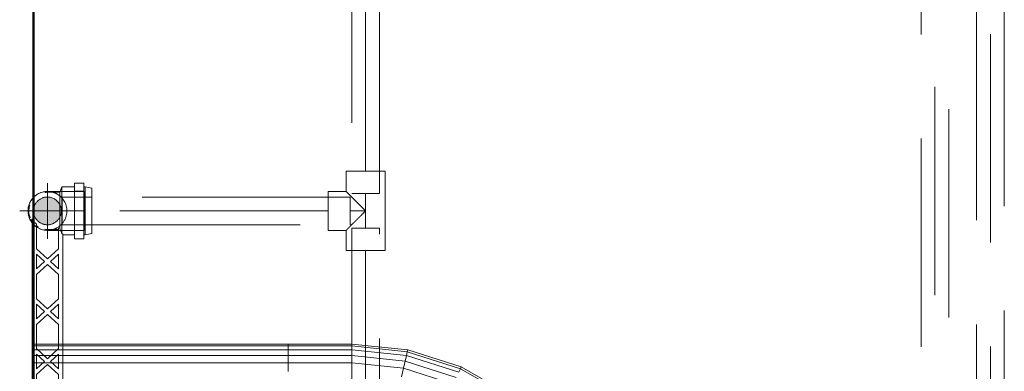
# Model space of a CAD drawing. Header units: millimetres. Extents: x -121 to 19418, y 4737 to 43947.
# Tile 33 of 42: x 13168 to 13877, y 40889 to 41142. Entities that reach past the tile are written whole.
import ezdxf

# ---------------------------------------------------------------- set-up
doc = ezdxf.new("R2010")
doc.units = ezdxf.units.MM
for name, pattern in [('ADSK_Осевая', [700, 500, -100, 0, -100]), ('ADSK_Скрыто', [300, 150, -150]), ('ADSK_Штриховая_ш3 п1_5', [225, 150, -75])]:
    doc.linetypes.add(name, pattern=pattern)
for name, color, linetype, lineweight in [('A-DETL-____-HDLN', 90, 'ADSK_Скрыто', 9), ('A-DETL-____-MBND', 5, 'ADSK_Штриховая_ш3 п1_5', 20), ('A-WALL-____-MCUT', 113, 'Continuous', 50), ('A-WALL-____-OTLN', 113, 'Continuous', 20), ('M-EQPM-____-OTLN', 50, 'Continuous', 20), ('P-PIPE-____-CNTR', 3, 'ADSK_Осевая', 20), ('P-PIPE-____-OTLN', 3, 'Continuous', 20)]:
    doc.layers.add(name, color=color, linetype=linetype, lineweight=lineweight)

# ---------------------------------------------------------------- blocks, each defined once
blk = doc.blocks.new('Прямая форма - 83 new-610915-В_Этаж 04_Водопровод')
at = {"layer": 'A-WALL-____-MCUT', "color": 53}
blk.add_line((0, -50), (1843.81, -50), dxfattribs=at)
blk = doc.blocks.new('Прямая форма - SW - 013-610916-В_Этаж 04_Водопровод')
blk.add_blockref('Прямая форма - 83 new-610915-В_Этаж 04_Водопровод', (0, 0))
blk = doc.blocks.new('Прямая форма - 83 new-608916-В_Этаж 04_Водопровод')
at = {"layer": 'M-EQPM-____-OTLN', "color": 9}
for p, q in [((286.45, -183.27), (286.45, 0)), ((291.73, -183.27), (291.73, 0)), ((295.82, -183.27), (295.82, 0)), ((298.6, -183.27), (298.6, 0)), ((299.99, -183.27), (299.99, 0)), ((286.45, -183.27), (280.15, -183.27)), ((280.15, -183.27), (286.45, -183.27)), ((291.73, -183.27), (286.45, -183.27)), ((286.45, -229.09), (286.45, -183.27)), ((286.45, -183.27), (291.73, -183.27)), ((295.82, -183.27), (291.73, -183.27)), ((291.73, -229.09), (291.73, -183.27)), ((291.73, -183.27), (295.82, -183.27)), ((298.6, -183.27), (295.82, -183.27)), ((295.82, -229.09), (295.82, -183.27)), ((295.82, -183.27), (298.6, -183.27)), ((299.99, -183.27), (298.6, -183.27)), ((298.6, -229.09), (298.6, -183.27)), ((298.6, -183.27), (299.99, -183.27)), ((299.99, -229.09), (299.99, -183.27)), ((286.45, -229.09), (280.15, -229.09)), ((286.45, -229.09), (280.15, -229.09)), ((282.6, -266.44), (286.45, -229.09)), ((282.6, -266.44), (286.45, -229.09)), ((291.73, -229.09), (286.45, -229.09)), ((291.73, -229.09), (286.45, -229.09)), ((287.76, -267.61), (291.73, -229.09)), ((287.76, -267.61), (291.73, -229.09)), ((295.82, -229.09), (291.73, -229.09)), ((295.82, -229.09), (291.73, -229.09)), ((291.75, -268.53), (295.82, -229.09)), ((291.75, -268.53), (295.82, -229.09)), ((294.47, -269.15), (298.6, -229.09)), ((294.47, -269.15), (298.6, -229.09)), ((298.6, -229.09), (295.82, -229.09)), ((298.6, -229.09), (295.82, -229.09)), ((295.83, -269.46), (299.99, -229.09)), ((295.83, -269.46), (299.99, -229.09)), ((299.99, -229.09), (298.6, -229.09)), ((299.99, -229.09), (298.6, -229.09)), ((271.23, -302.07), (282.6, -266.44)), ((271.23, -302.07), (282.6, -266.44)), ((276.02, -304.37), (287.76, -267.61)), ((276.02, -304.37), (287.76, -267.61)), ((282.6, -266.44), (276.45, -265.04)), ((282.6, -266.44), (276.45, -265.04)), ((279.74, -306.15), (291.75, -268.53)), ((279.74, -306.15), (291.75, -268.53)), ((282.27, -307.36), (294.47, -269.15)), ((282.27, -307.36), (294.47, -269.15)), ((287.76, -267.61), (282.6, -266.44)), ((287.76, -267.61), (282.6, -266.44)), ((283.54, -307.97), (295.83, -269.46)), ((283.54, -307.97), (295.83, -269.46)), ((291.75, -268.53), (287.76, -267.61)), ((291.75, -268.53), (287.76, -267.61)), ((294.47, -269.15), (291.75, -268.53)), ((294.47, -269.15), (291.75, -268.53)), ((295.83, -269.46), (294.47, -269.15)), ((295.83, -269.46), (294.47, -269.15)), ((262.56, -341.98), (282.27, -307.36)), ((262.56, -341.98), (282.27, -307.36)), ((263.67, -342.85), (283.54, -307.97)), ((263.67, -342.85), (283.54, -307.97)), ((282.27, -307.36), (279.74, -306.15)), ((282.27, -307.36), (279.74, -306.15)), ((283.54, -307.97), (282.27, -307.36)), ((283.54, -307.97), (282.27, -307.36))]:
    blk.add_line(p, q, dxfattribs=at)
blk = doc.blocks.new('Прямая форма - FU - 054-611796-В_Этаж 04_Водопровод')
blk.add_blockref('Прямая форма - 83 new-608916-В_Этаж 04_Водопровод', (0, 0))
blk = doc.blocks.new('83 new_ifc_RVT-1-В_Этаж 04_Водопровод')
at = {"layer": 'A-WALL-____-OTLN', "color": 9, "linetype": 'ADSK_Штриховая_ш3 п1_5', "lineweight": 20, "rotation": 90}
blk.add_blockref('Прямая форма - SW - 013-610916-В_Этаж 04_Водопровод', (25560.28, 40175.83), dxfattribs=at)
at = {"layer": 'M-EQPM-____-OTLN', "color": 9, "linetype": 'ADSK_Штриховая_ш3 п1_5', "lineweight": 20, "rotation": 90}
blk.add_blockref('Прямая форма - FU - 054-611796-В_Этаж 04_Водопровод', (25610.28, 40608.41), dxfattribs=at)
blk = doc.blocks.new('ADSK_Полипропилен_Тройник - Универсальный-1589343-В_Этаж 04_Водопровод')
at = {"layer": 'A-DETL-____-MBND', "color": 150}
for p, q in [((-14, 27), (-14, 14)), ((14, 27), (-14, 27)), ((14, 14), (14, 27)), ((-14, 14), (-28.5, 14)), ((-28.5, 14), (-28.5, -14)), ((28.5, 14), (14, 14)), ((28.5, -14), (28.5, 14)), ((-28.5, -14), (-12.5, -14)), ((-12.5, -14), (12.5, -14)), ((12.5, -14), (28.5, -14))]:
    blk.add_line(p, q, dxfattribs=at)
for points in [[(-12.5, 12.5), (-12.97, 12.98), (-13.72, 13.72), (-14, 13.98), (-14, 14)], [(-11, 11), (-11.28, 11.28), (-11.81, 11.81), (-12.28, 12.28), (-12.5, 12.5)], [(12.5, 12.5), (12.28, 12.28), (11.81, 11.81), (11.28, 11.28), (11, 11)], [(14, 14), (14, 13.98), (13.72, 13.72), (12.97, 12.98), (12.5, 12.5)]]:
    blk.add_open_spline(points, degree=3, dxfattribs=at)
for points in [[(0, 0), (-1, 0.98), (-2.47, 2.47), (-4.18, 4.18), (-5.14, 5.13), (-5.85, 5.85), (-6.55, 6.55), (-7.47, 7.47), (-9.03, 9.03), (-10.24, 10.27), (-11, 11)], [(11, 11), (10.24, 10.27), (9.03, 9.03), (7.47, 7.47), (6.55, 6.55), (5.85, 5.85), (5.14, 5.13), (4.18, 4.18), (2.47, 2.47), (1, 0.98), (0, 0)]]:
    blk.add_open_spline(points, degree=3, knots=[0, 0, 0, 0, 0.25, 0.375, 0.4375, 0.5, 0.5625, 0.625, 0.75, 1, 1, 1, 1], dxfattribs=at)
blk = doc.blocks.new('VTp_724_0 Водорозетка двойная - VTp_724_0-1554868-В_Этаж 04_Водопровод')
at = {"layer": 'A-DETL-____-HDLN'}
for p, q in [((-77.18, -8.8), (-67.82, -8.8)), ((67.45, -8.8), (77.19, -8.8))]:
    blk.add_line(p, q, dxfattribs=at)
at = {"layer": 'M-EQPM-____-OTLN'}
for p, q in [((66.71, 11), (-66.71, 11)), ((-62.98, 8), (-45.3, 8)), ((-45.3, 8), (-38.02, 0)), ((-36, 2.23), (-41.25, 8)), ((-41.25, 8), (-30.75, 8)), ((-30.75, 8), (-36, 2.23)), ((-33.98, 0), (-26.7, 8)), ((-26.7, 8), (-9.3, 8)), ((-9.3, 8), (-2.02, 0)), ((0, 2.23), (-5.25, 8)), ((-5.25, 8), (5.25, 8)), ((5.25, 8), (0, 2.23)), ((2.02, 0), (9.3, 8)), ((9.3, 8), (26.7, 8)), ((26.7, 8), (33.98, 0)), ((36, 2.23), (30.75, 8)), ((30.75, 8), (41.25, 8)), ((41.25, 8), (36, 2.23)), ((38.02, 0), (45.3, 8)), ((45.3, 8), (62.98, 8)), ((-38.02, 0), (-45.3, -8)), ((-26.7, -8), (-33.98, 0)), ((-2.02, 0), (-9.3, -8)), ((9.3, -8), (2.02, 0)), ((33.98, 0), (26.7, -8)), ((45.3, -8), (38.02, 0)), ((-85.9, 0), (-85.9, -8.8)), ((-59.1, -8), (-59.1, 0)), ((-41.25, -8), (-36, -2.23)), ((-36, -2.23), (-30.75, -8)), ((-5.25, -8), (0, -2.23)), ((0, -2.23), (5.25, -8)), ((30.75, -8), (36, -2.23)), ((36, -2.23), (41.25, -8)), ((59.1, 0), (59.1, -8)), ((85.9, -8.8), (85.9, 0)), ((-85.9, -8.8), (-89.75, -10.4)), ((-89.75, -10.4), (-89.75, -19.4)), ((-89.75, -10.4), (-55.99, -10.4)), ((-85.9, -8.8), (-77.23, -8.8)), ((-67.77, -8.8), (-60.07, -8.8)), ((-45.3, -8), (-60.07, -8)), ((-60.07, -8), (-60.07, -8.8)), ((-55.99, -10.4), (-55.99, -11)), ((-55.99, -11), (55.99, -11)), ((-55.25, -19.4), (-55.25, -11)), ((-30.75, -8), (-41.25, -8)), ((-9.3, -8), (-26.7, -8)), ((5.25, -8), (-5.25, -8)), ((26.7, -8), (9.3, -8)), ((41.25, -8), (30.75, -8)), ((60.07, -8), (45.3, -8)), ((55.25, -11), (55.25, -19.4)), ((55.99, -10.4), (89.75, -10.4)), ((55.99, -11), (55.99, -10.4)), ((60.07, -8.8), (60.07, -8)), ((60.07, -8.8), (67.4, -8.8)), ((77.23, -8.8), (85.9, -8.8)), ((89.75, -10.4), (85.9, -8.8)), ((89.75, -19.4), (89.75, -10.4)), ((-92.58, -19.4), (-86.7, -19.4)), ((-92.58, -26.1), (-92.58, -19.4)), ((-86.7, -19.4), (-72.5, -19.4)), ((-86.7, -26.1), (-86.7, -19.4)), ((-72.5, -19.4), (-58.3, -19.4)), ((-72.5, -26.1), (-72.5, -19.4)), ((-58.3, -19.4), (-52.42, -19.4)), ((-58.3, -19.4), (-58.3, -26.1)), ((-52.42, -26.1), (-52.42, -19.4)), ((52.42, -19.4), (58.3, -19.4)), ((52.42, -26.1), (52.42, -19.4)), ((58.3, -19.4), (72.5, -19.4)), ((58.3, -26.1), (58.3, -19.4)), ((72.5, -19.4), (86.7, -19.4)), ((72.5, -26.1), (72.5, -19.4)), ((86.7, -19.4), (92.58, -19.4)), ((86.7, -19.4), (86.7, -26.1)), ((92.58, -26.1), (92.58, -19.4)), ((-86.7, -26.1), (-92.58, -26.1)), ((-89.75, -26.1), (-89.75, -27.2)), ((-89.75, -27.2), (-88.85, -32)), ((-89.75, -27.2), (-55.25, -27.2)), ((-72.5, -26.1), (-86.7, -26.1)), ((-58.3, -26.1), (-72.5, -26.1)), ((-52.42, -26.1), (-58.3, -26.1)), ((-56.15, -32), (-55.25, -27.2)), ((-55.25, -27.2), (-55.25, -26.1)), ((58.3, -26.1), (52.42, -26.1)), ((55.25, -26.1), (55.25, -27.2)), ((55.25, -27.2), (56.15, -32)), ((55.25, -27.2), (89.75, -27.2)), ((72.5, -26.1), (58.3, -26.1)), ((86.7, -26.1), (72.5, -26.1)), ((92.58, -26.1), (86.7, -26.1)), ((88.85, -32), (89.75, -27.2)), ((89.75, -27.2), (89.75, -26.1)), ((-88.85, -32), (-56.15, -32)), ((56.15, -32), (88.85, -32))]:
    blk.add_line(p, q, dxfattribs=at)
for centre, radius, start, end in [((-72.5, 0), 13.4, 66.35114, 120), ((-72.5, 0), 13.4, 53.69347, 63.10636), ((-72.5, 0), 13.4, 32.67419, 37.02644), ((-72.5, 0), 13.4, 31.22231, 36.91825), ((-72.5, 0), 13.4, 29.20907, 36.65641), ((72.5, 0), 13.4, 143.34359, 150.79093), ((72.5, 0), 13.4, 143.08175, 148.77769), ((72.5, 0), 13.4, 142.97356, 147.32581), ((72.5, 0), 13.4, 116.89364, 126.30653), ((72.5, 0), 13.4, 71.89097, 112.30225), ((-72.5, 0), 13.4, 171.7848, 180), ((-72.5, 0), 13.4, 360, 8.16795), ((-72.5, 0), 13.4, 0, 7.43914), ((72.5, 0), 13.4, 171.83205, 180), ((72.5, 0), 13.4, 172.56086, 180), ((72.5, 0), 13.4, 0, 8.2152), ((-212.07, -402.15), 421.7, 68.27635, 68.87145), ((212.07, -402.15), 421.7, 111.12855, 111.72365)]:
    blk.add_arc(centre, radius, start, end, dxfattribs=at)
for points in [[(-66.71, 11), (-65.99, 10.62), (-64.66, 9.75), (-63.51, 8.62), (-62.98, 8)], [(62.98, 8), (63.51, 8.62), (64.66, 9.75), (65.99, 10.62), (66.71, 11)]]:
    blk.add_open_spline(points, degree=3, dxfattribs=at)
blk = doc.blocks.new('ADSK_Полипропилен_Отвод - Универсальный-V23-В_Этаж 04_Водопровод')
at = {"layer": 'A-DETL-____-HDLN', "color": 140}
for p, q in [((25646.78, 41018.29), (25629.72, 41018.29)), ((25646.78, 41004.29), (25646.78, 41018.29)), ((25620.28, 41014.29), (25620.28, 40994.29)), ((25646.78, 40990.29), (25646.78, 41004.29)), ((25609.23, 40995.7), (25609.15, 40995.81)), ((25620.28, 40990.29), (25646.78, 40990.29))]:
    blk.add_line(p, q, dxfattribs=at)
at = {"layer": 'A-DETL-____-HDLN', "color": 140, "flags": 128}
for points in [[(25609.86, 40994.94), (25609.49, 40995.37), (25609.33, 40995.57)], [(25612.38, 40992.73), (25611.92, 40993.06), (25611.48, 40993.4), (25611.05, 40993.76)], [(25615.88, 40991), (25615.35, 40991.19), (25614.83, 40991.39), (25614.32, 40991.62)], [(25619.16, 40990.33), (25618.61, 40990.39), (25618.05, 40990.47), (25617.5, 40990.57)]]:
    blk.add_lwpolyline(points, dxfattribs=at)
at = {"layer": 'A-DETL-____-HDLN', "color": 140}
for radius, start, end in [(14, 74.2133, 75), (14, 60, 73.14918), (14, 0, 60), (10, 90, 270), (10, 30, 90), (10, 28.59789, 30), (10, 15, 27.63531), (10, 270, 15), (14, 286.85082, 0), (14, 217.78401, 285.7867)]:
    blk.add_arc((25620.28, 41004.29), radius, start, end, dxfattribs=at)
for points, knots in [([(25626.69, 41016.74), (25626.33, 41016.92), (25625.6, 41017.26), (25624.86, 41017.53), (25624.48, 41017.65)], [0.6543136, 0.6543136, 0.6543136, 0.6543136, 0.7142857, 0.7758908, 0.7758908, 0.7758908, 0.7758908]), ([(25630.44, 41013.92), (25630.26, 41014.11), (25629.89, 41014.48), (25629.13, 41015.16), (25628.54, 41015.61), (25628.13, 41015.88)], [0.4285714, 0.4285714, 0.4285714, 0.4285714, 0.4642857, 0.5, 0.5714286, 0.5714286, 0.5714286, 0.5714286]), ([(25624.48, 40990.93), (25624.86, 40991.05), (25625.6, 40991.32), (25626.33, 40991.66), (25626.69, 40991.84)], [0.2241092, 0.2241092, 0.2241092, 0.2241092, 0.2857143, 0.3456864, 0.3456864, 0.3456864, 0.3456864])]:
    blk.add_open_spline(points, degree=3, knots=knots, dxfattribs=at)
for points in [[(25628.13, 40992.69), (25628.33, 40992.83), (25628.74, 40993.12), (25629.32, 40993.59), (25629.89, 40994.1), (25630.26, 40994.47), (25630.44, 40994.66)], [(25620.28, 40990.29), (25621.18, 40990.29), (25622.08, 40990.38), (25622.97, 40990.55)]]:
    blk.add_open_spline(points, degree=3, dxfattribs=at)
at = {"layer": 'A-DETL-____-MBND', "color": 150}
for p, q in [((25629.67, 41018.29), (25620.28, 41018.29)), ((25609.15, 40995.81), (25608.81, 40996.26))]:
    blk.add_line(p, q, dxfattribs=at)
at = {"layer": 'A-DETL-____-MBND', "color": 150, "flags": 128}
for points in [[(25611.25, 41014.98), (25611.68, 41015.34), (25612.13, 41015.67), (25612.59, 41015.99)], [(25614.05, 41016.82), (25614.55, 41017.06), (25615.07, 41017.28), (25615.59, 41017.48)], [(25617.76, 41018.06), (25618.31, 41018.15), (25618.86, 41018.22), (25619.42, 41018.26)], [(25607.13, 41009.08), (25607.33, 41009.6), (25607.55, 41010.11), (25607.8, 41010.62)], [(25608.64, 41012.07), (25608.96, 41012.53), (25609.3, 41012.97), (25609.66, 41013.41)], [(25606.32, 41005.26), (25606.37, 41005.81), (25606.44, 41006.37), (25606.53, 41006.92)], [(25606.49, 41001.91), (25606.4, 41002.46), (25606.34, 41003.02)], [(25607.68, 40998.19), (25607.45, 40998.7), (25607.23, 40999.22), (25607.04, 40999.74)]]:
    blk.add_lwpolyline(points, dxfattribs=at)
at = {"layer": 'A-DETL-____-MBND', "color": 150}
for start, end in [(75, 180), (180, 217.5804)]:
    blk.add_arc((25620.28, 41004.29), 14, start, end, dxfattribs=at)
blk.add_open_spline([(25622.97, 41018.03), (25622.08, 41018.2), (25621.18, 41018.29), (25620.28, 41018.29)], degree=3, dxfattribs=at)

msp = doc.modelspace()

# ---------------------------------------------------------------- hatches: boundary and pattern name
at = {"layer": 'P-PIPE-____-OTLN'}
msp.add_hatch(color=256, dxfattribs=at).paths.add_polyline_path([(13187.71, 40994.29), (13190.3, 40994.63), (13192.71, 40995.63), (13194.79, 40997.22), (13196.37, 40999.29), (13197.37, 41001.7), (13197.71, 41004.29), (13197.37, 41006.88), (13196.37, 41009.29), (13194.79, 41011.36), (13192.71, 41012.95), (13190.3, 41013.95), (13187.71, 41014.29), (13185.13, 41013.95), (13182.71, 41012.95), (13180.64, 41011.36), (13179.05, 41009.29), (13178.05, 41006.88), (13177.71, 41004.29), (13178.05, 41001.7), (13179.09, 40999.25), (13180.64, 40997.22), (13182.71, 40995.63), (13185.13, 40994.63)])

# ---------------------------------------------------------------- linework, layer by layer
at = {"layer": 'A-DETL-____-HDLN', "color": 140}
for p, q in [((13406.81, 41016.79), (13426.81, 41016.79)), ((13219.66, 41014.29), (13198.21, 41014.29)), ((13198.21, 41014.29), (13198.21, 40994.29)), ((13405.81, 40994.29), (13405.81, 41014.29)), ((13198.21, 40994.29), (13219.66, 40994.29)), ((13426.81, 40991.79), (13406.81, 40991.79))]:
    msp.add_line(p, q, dxfattribs=at)
at = {"layer": 'A-DETL-____-MBND', "color": 220}
for p, q in [((13856.82, 42272.53), (13856.82, 40557.6)), ((13876.82, 40557.6), (13876.82, 42272.53)), ((13866.82, 42256.53), (13866.82, 40573.6))]:
    msp.add_line(p, q, dxfattribs=at)
at = {"layer": 'A-DETL-____-MBND', "color": 150}
for p, q in [((13836.84, 40702.6), (13836.84, 41319.76)), ((13826.84, 40718.6), (13826.84, 41298.5)), ((13816.84, 41281.35), (13816.84, 40702.6)), ((13406.81, 41217.61), (13406.81, 41016.79)), ((13416.81, 41032.79), (13416.81, 41215.65)), ((13426.81, 41016.79), (13426.81, 41214.35)), ((13416.81, 40991.79), (13416.81, 41016.79)), ((13405.81, 41014.29), (13219.71, 41014.29)), ((13389.81, 41004.29), (13219.71, 41004.29)), ((13405.81, 41004.29), (13416.81, 41004.29)), ((13219.71, 40994.29), (13405.81, 40994.29)), ((13406.81, 40991.79), (13406.81, 40762.43)), ((13426.81, 40762.43), (13426.81, 40991.79)), ((13416.81, 40975.79), (13416.81, 40778.43))]:
    msp.add_line(p, q, dxfattribs=at)
at = {"layer": 'P-PIPE-____-CNTR', "color": 150}
for p, q in [((13187.71, 40984.29), (13187.71, 41024.29)), ((13167.71, 41004.29), (13207.71, 41004.29))]:
    msp.add_line(p, q, dxfattribs=at)

# ---------------------------------------------------------------- block references
at = {"lineweight": 9}
msp.add_blockref('83 new_ifc_RVT-1-В_Этаж 04_Водопровод', (-12432.57, 0), dxfattribs=at)
at = {"layer": 'A-DETL-____-HDLN', "rotation": 89.99999999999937}
msp.add_blockref('VTp_724_0 Водорозетка двойная - VTp_724_0-1554868-В_Этаж 04_Водопровод', (13187.71, 40931.79), dxfattribs=at)
at = {"layer": 'A-DETL-____-HDLN', "color": 140}
msp.add_blockref('ADSK_Полипропилен_Отвод - Универсальный-V23-В_Этаж 04_Водопровод', (-12432.57, 0), dxfattribs=at)
at = {"layer": 'A-DETL-____-MBND', "color": 150, "rotation": 89.99999999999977}
msp.add_blockref('ADSK_Полипропилен_Тройник - Универсальный-1589343-В_Этаж 04_Водопровод', (13416.81, 41004.29), dxfattribs=at)

doc.saveas('drawing.dxf')
